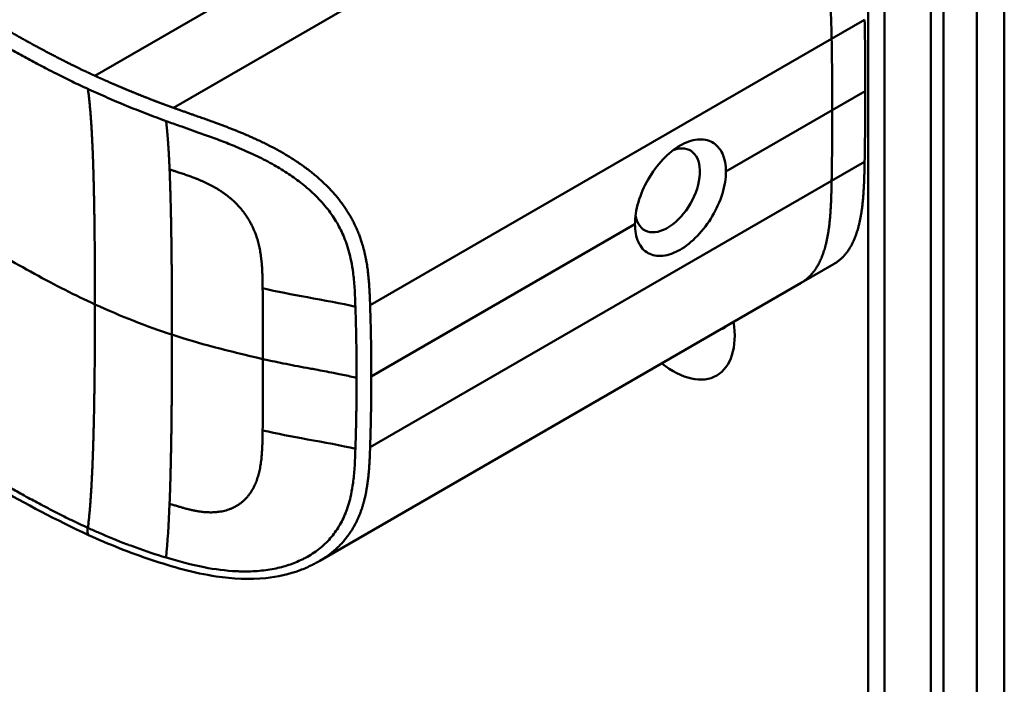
# Model space of a CAD drawing. Header units: millimetres. Extents: x 20 to 833, y 20 to 574.
# Tile 3 of 20: x 207 to 228, y 105 to 120. Entities that reach past the tile are written whole.
import ezdxf

# ---------------------------------------------------------------- set-up
doc = ezdxf.new("R2010")
doc.units = ezdxf.units.MM
doc.header["$LTSCALE"] = 2
doc.layers.add('Sichtbare Kanten(DIN)', color=7, linetype='Continuous', lineweight=50)
doc.layers.add('Sichtbare tangentiale Kanten(DIN)', color=7, linetype='Continuous', lineweight=50)

msp = doc.modelspace()

# ---------------------------------------------------------------- linework, layer by layer
at = {"layer": 'Sichtbare Kanten(DIN)'}
for p, q in [((225.35, 76.285), (225.35, 138.153)), ((226.965, 137.576), (226.965, 75.055)), ((226.691, 74.897), (226.691, 137.418)), ((213.563, 116.214), (213.563, 116.214)), ((223.912, 113.959), (224.619, 114.367)), ((223.912, 113.959), (213.602, 108.006))]:
    msp.add_line(p, q, dxfattribs=at)
for centre, major_axis, start_param, end_param in [((164.917, 152.923), (-42.69, 73.941), 3.926987, 3.948812), ((164.923, 152.919), (-42.685, 73.933), 3.905166, 3.926991), ((221.051, 115.942), (0.492, 0.852), 2.540385, 6.888941), ((221.176, 113.587), (0.93, -1.611), 5.310049, 7.256322), ((221.741, 113.914), (0.53, -0.918), 6.124246, 6.442125)]:
    msp.add_ellipse(centre, major_axis=major_axis, ratio=0.57735, start_param=start_param, end_param=end_param, dxfattribs=at)
for points, knots in [([(228.267, 140.276), (228.267, 129.389), (228.267, 118.502), (228.267, 97.88), (228.267, 88.144), (228.267, 78.408)], [0, 0, 0, 0, 10, 10, 18.943141, 18.943141, 18.943141, 18.943141]), ([(208.652, 108.56), (207.261, 109.198), (206.051, 109.958), (202.749, 111.881), (200.695, 113.077), (192.483, 117.859), (186.324, 121.445), (177.855, 126.377), (175.545, 127.722), (171.503, 130.076), (169.591, 131.001), (167.807, 132.443), (167.503, 132.743), (167.091, 133.3), (166.952, 133.55), (166.782, 134.018), (166.735, 134.234), (166.713, 134.556), (166.713, 134.658), (166.725, 134.842), (166.734, 134.919), (166.75, 135.019), (166.751, 135.027), (166.754, 135.041), (166.755, 135.046), (166.756, 135.053), (166.756, 135.056), (166.757, 135.06), (166.757, 135.061), (166.758, 135.063), (166.758, 135.064), (166.758, 135.065), (166.758, 135.065), (166.758, 135.066), (166.758, 135.067), (166.758, 135.068), (166.759, 135.068), (166.759, 135.068)], [0, 0, 0, 0, 1.330879, 1.330879, 3.517902, 3.517902, 10.078968, 10.078968, 12.539368, 12.539368, 14.385097, 14.385097, 14.827131, 14.827131, 15.157869, 15.157869, 15.425993, 15.425993, 15.548214, 15.548214, 15.639932, 15.639932, 15.648432, 15.648432, 15.652584, 15.652584, 15.654666, 15.654666, 15.655832, 15.655832, 15.656235, 15.656235, 15.656577, 15.656577, 15.657146, 15.657146, 15.657775, 15.657775, 15.657775, 15.657775]), ([(222.303, 116.343), (222.303, 116.484), (222.278, 116.62), (222.176, 116.839), (222.099, 116.922), (221.924, 117.02), (221.813, 117.043), (221.573, 117.018), (221.443, 116.971), (221.2, 116.831), (221.07, 116.728), (220.832, 116.476), (220.724, 116.327), (220.553, 116.028), (220.478, 115.858), (220.38, 115.524), (220.355, 115.36), (220.355, 115.219)], [-1.550092, -1.550092, -1.550092, -1.550092, -1.420561, -1.420561, -1.290997, -1.290997, -1.162206, -1.162206, -1.033415, -1.033415, -0.904355, -0.904355, -0.775296, -0.775296, -0.646001, -0.646001, -0.51674, -0.51674, -0.51674, -0.51674]), ([(222.303, 116.343), (222.303, 116.343), (222.303, 116.343), (222.303, 116.202), (222.278, 116.038), (222.176, 115.705), (222.099, 115.536), (221.924, 115.239), (221.813, 115.092), (221.573, 114.842), (221.443, 114.74), (221.321, 114.67), (221.2, 114.6), (221.07, 114.552), (220.832, 114.526), (220.724, 114.548), (220.553, 114.644), (220.478, 114.726), (220.38, 114.942), (220.355, 115.078), (220.355, 115.219), (220.355, 115.219), (220.355, 115.219)], [1.55009, 1.55009, 1.55009, 1.55009, 1.550123, 1.550123, 1.679687, 1.679687, 1.809251, 1.809251, 1.938041, 1.938041, 2.066832, 2.066832, 2.066832, 2.195892, 2.195892, 2.324951, 2.324951, 2.454246, 2.454246, 2.58354, 2.58354, 2.583573, 2.583573, 2.583573, 2.583573]), ([(213.602, 108.006), (213.6, 108.005), (213.599, 108.005), (213.596, 108.003), (213.595, 108.002), (213.59, 107.999), (213.587, 107.998), (213.579, 107.993), (213.574, 107.99), (213.557, 107.981), (213.546, 107.974), (213.505, 107.952), (213.475, 107.936), (213.358, 107.877), (213.27, 107.839), (212.946, 107.719), (212.699, 107.665), (212.099, 107.602), (211.737, 107.62), (210.909, 107.746), (210.442, 107.88), (209.529, 108.183), (209.079, 108.364), (208.652, 108.56)], [0, 0, 0, 0, 0.001294, 0.001294, 0.00269, 0.00269, 0.005129, 0.005129, 0.009712, 0.009712, 0.019866, 0.019866, 0.046471, 0.046471, 0.126297, 0.126297, 0.333994, 0.333994, 0.625513, 0.625513, 1.018787, 1.018787, 1.429049, 1.429049, 1.429049, 1.429049])]:
    msp.add_open_spline(points, degree=3, knots=knots, dxfattribs=at)
msp.add_open_spline([(224.619, 114.367), (224.92, 114.541), (225.133, 114.865), (225.245, 115.334), (225.262, 115.911), (225.275, 116.554)], degree=5, dxfattribs=at)
at = {"layer": 'Sichtbare tangentiale Kanten(DIN)'}
for p, q in [((225.701, 137.663), (225.701, 75.795)), ((221.7, 124.196), (210.467, 117.71)), ((211.946, 120.222), (208.784, 118.397)), ((224.568, 119.188), (225.275, 119.597)), ((224.568, 119.188), (214.682, 113.481)), ((224.582, 117.659), (225.289, 118.067)), ((222.303, 116.343), (224.582, 117.659)), ((225.275, 116.554), (224.568, 116.146)), ((224.568, 116.146), (214.682, 110.438)), ((214.707, 111.958), (220.355, 115.219)), ((212.38, 113.844), (212.38, 113.847)), ((212.38, 110.801), (212.38, 110.798)), ((208.634, 108.714), (208.637, 108.713))]:
    msp.add_line(p, q, dxfattribs=at)
for centre, major_axis, ratio, start_param, end_param in [((164.21, 152.515), (-42.69, 73.941), 0.57735, 3.926988, 3.948812), ((164.216, 152.511), (-42.685, 73.933), 0.57735, 3.905166, 3.926992), ((212.325, 112.081), (0.004, 3.508), 0.017337, 4.783225, 5.238941), ((212.325, 112.447), (0.002, -3.501), 0.017405, 1.081475, 1.537252)]:
    msp.add_ellipse(centre, major_axis=major_axis, ratio=ratio, start_param=start_param, end_param=end_param, dxfattribs=at)
for points, degree, knots in [([(208.784, 118.397), (208.784, 118.397), (208.78, 118.399), (208.708, 118.432), (208.569, 118.496), (208.36, 118.596), (208.091, 118.73), (207.768, 118.898), (207.453, 119.067), (207.14, 119.241), (206.828, 119.419), (206.131, 119.823), (205.047, 120.455), (203.577, 121.311), (201.72, 122.392), (199.476, 123.699), (197.232, 125.006), (194.988, 126.312), (192.745, 127.618), (190.501, 128.925), (188.257, 130.232), (186.014, 131.538), (183.77, 132.845), (181.749, 134.021), (179.955, 135.067), (178.385, 135.981), (177.04, 136.764), (175.918, 137.417), (174.795, 138.071), (173.672, 138.725), (172.55, 139.379), (171.583, 139.941), (170.775, 140.413), (170.119, 140.793), (169.625, 141.084), (169.292, 141.289), (168.968, 141.497), (168.658, 141.712), (168.363, 141.933), (168.033, 142.208), (167.686, 142.542), (167.354, 142.945), (167.081, 143.42), (166.922, 143.961), (166.908, 144.51), (167.069, 145.176), (167.511, 145.935), (168.207, 146.624), (169.018, 147.214), (169.838, 147.716), (170.486, 148.089), (170.918, 148.335), (171.262, 148.532), (171.468, 148.65), (171.621, 148.738), (171.723, 148.796), (171.775, 148.826)], 5, [0, 0, 0, 0, 0, 0, 0.000053, 0.006056, 0.116047, 0.226038, 0.33603, 0.446021, 0.556012, 0.666003, 0.775995, 0.885986, 1.682703, 2.479419, 3.276135, 4.072852, 4.869568, 5.666285, 6.463001, 7.259718, 8.056434, 8.853151, 9.649867, 10.446583, 10.844942, 11.2433, 11.641658, 12.040016, 12.438375, 12.836733, 13.235091, 13.633449, 13.75616, 13.87887, 14.001581, 14.124292, 14.247002, 14.369713, 14.492424, 14.615134, 14.860555, 15.105977, 15.351398, 15.596819, 15.84224, 16.087662, 16.578504, 17.069347, 17.314768, 17.560189, 17.652615, 17.745041, 17.837467, 17.933544, 17.933544, 17.933544, 17.933544, 17.933544, 17.933544]), ([(206.061, 119.495), (206.108, 119.468), (206.156, 119.44), (206.204, 119.412), (206.26, 119.38), (206.316, 119.347), (206.376, 119.312), (206.489, 119.246), (206.588, 119.19), (206.684, 119.135), (206.693, 119.129), (206.704, 119.123), (206.714, 119.117), (206.813, 119.06), (206.906, 119.008), (207.001, 118.954), (207.106, 118.896), (207.21, 118.838), (207.316, 118.78), (207.421, 118.722), (207.527, 118.666), (207.632, 118.61), (207.673, 118.588), (207.715, 118.566), (207.757, 118.544), (207.824, 118.509), (207.89, 118.475), (207.958, 118.441), (208.07, 118.384), (208.182, 118.328), (208.296, 118.273), (208.407, 118.219), (208.521, 118.166), (208.632, 118.115), (208.634, 118.113), (208.635, 118.113), (208.637, 118.113)], 3, [0, 0, 0, 0, 0.0507807, 0.0507807, 0.0507807, 0.1102021, 0.1102021, 0.1102021, 0.2202767, 0.2202767, 0.2202767, 0.2309529, 0.2309529, 0.2309529, 0.3302295, 0.3302295, 0.3302295, 0.4395805, 0.4395805, 0.4395805, 0.5485418, 0.5485418, 0.5485418, 0.5906345, 0.5906345, 0.5906345, 0.6580998, 0.6580998, 0.6580998, 0.7689055, 0.7689055, 0.7689055, 0.8770848, 0.8770848, 0.8770848, 0.8799746, 0.8799746, 0.8799746, 0.8799746]), ([(210.467, 117.71), (210.467, 117.71), (210.457, 117.714), (210.405, 117.733), (210.311, 117.767), (210.174, 117.818), (209.995, 117.886), (209.787, 117.968), (209.581, 118.051), (209.378, 118.135), (209.177, 118.221), (209.019, 118.291), (208.901, 118.344), (208.823, 118.379), (208.784, 118.397)], 5, [0, 0, 0, 0, 0, 0, 0.0000789, 0.0138137, 0.0766896, 0.1395656, 0.2024415, 0.2653174, 0.3281933, 0.3910693, 0.4539452, 0.516768, 0.516768, 0.516768, 0.516768, 0.516768, 0.516768]), ([(208.637, 118.113), (208.643, 118.11), (208.649, 118.107), (208.655, 118.104), (208.722, 118.074), (208.788, 118.044), (208.854, 118.014), (208.92, 117.985), (208.987, 117.956), (209.054, 117.926), (209.121, 117.897), (209.189, 117.868), (209.257, 117.84), (209.282, 117.829), (209.308, 117.818), (209.333, 117.808), (209.376, 117.79), (209.419, 117.772), (209.462, 117.754), (209.532, 117.726), (209.601, 117.698), (209.671, 117.67), (209.74, 117.643), (209.811, 117.615), (209.882, 117.587), (209.953, 117.56), (210.024, 117.533), (210.095, 117.506), (210.166, 117.48), (210.238, 117.453), (210.311, 117.427)], 3, [0, 0, 0, 0, 0.005938, 0.005938, 0.005938, 0.068767, 0.068767, 0.068767, 0.1314145, 0.1314145, 0.1314145, 0.1940469, 0.1940469, 0.1940469, 0.2177013, 0.2177013, 0.2177013, 0.256742, 0.256742, 0.256742, 0.3195011, 0.3195011, 0.3195011, 0.3822317, 0.3822317, 0.3822317, 0.4449585, 0.4449585, 0.4449585, 0.5075707, 0.5075707, 0.5075707, 0.5075707]), ([(214.682, 113.481), (214.682, 113.482), (214.677, 113.626), (214.666, 113.912), (214.636, 114.346), (214.525, 114.935), (214.156, 115.661), (213.541, 116.297), (212.794, 116.79), (211.998, 117.163), (211.372, 117.393), (210.915, 117.552), (210.615, 117.657), (210.467, 117.71)], 5, [0, 0, 0, 0, 0, 0, 0.002102, 0.219803, 0.437505, 0.655206, 0.872907, 1.090608, 1.308309, 1.52601, 1.743633, 1.743633, 1.743633, 1.743633, 1.743633, 1.743633]), ([(210.311, 117.427), (210.326, 117.421), (210.342, 117.415), (210.358, 117.41), (210.453, 117.375), (210.55, 117.341), (210.646, 117.307), (210.798, 117.253), (210.953, 117.199), (211.114, 117.141), (211.225, 117.102), (211.337, 117.061), (211.447, 117.019), (211.557, 116.977), (211.663, 116.936), (211.77, 116.892), (211.806, 116.877), (211.842, 116.862), (211.878, 116.846), (212.007, 116.792), (212.136, 116.734), (212.261, 116.674), (212.385, 116.613), (212.505, 116.551), (212.626, 116.482), (212.731, 116.423), (212.837, 116.358), (212.938, 116.291), (213.039, 116.224), (213.135, 116.154), (213.227, 116.081), (213.251, 116.062), (213.274, 116.043), (213.298, 116.024), (213.401, 115.938), (213.498, 115.848), (213.586, 115.754), (213.675, 115.661), (213.756, 115.564), (213.829, 115.464), (213.899, 115.368), (213.96, 115.269), (214.015, 115.168), (214.07, 115.066), (214.117, 114.96), (214.159, 114.847), (214.162, 114.839), (214.165, 114.832), (214.167, 114.825), (214.211, 114.702), (214.247, 114.57), (214.276, 114.429), (214.293, 114.343), (214.306, 114.262), (214.317, 114.176), (214.319, 114.165), (214.32, 114.156), (214.321, 114.146), (214.334, 114.038), (214.344, 113.928), (214.351, 113.812), (214.358, 113.697), (214.361, 113.61), (214.367, 113.448)], 3, [0, 0, 0, 0, 0.013527, 0.013527, 0.013527, 0.095792, 0.095792, 0.095792, 0.227559, 0.227559, 0.227559, 0.318199, 0.318199, 0.318199, 0.408838, 0.408838, 0.408838, 0.438587, 0.438587, 0.438587, 0.543091, 0.543091, 0.543091, 0.647595, 0.647595, 0.647595, 0.739004, 0.739004, 0.739004, 0.830413, 0.830413, 0.830413, 0.853725, 0.853725, 0.853725, 0.956085, 0.956085, 0.956085, 1.058446, 1.058446, 1.058446, 1.157356, 1.157356, 1.157356, 1.256266, 1.256266, 1.256266, 1.263312, 1.263312, 1.263312, 1.386941, 1.386941, 1.386941, 1.462444, 1.462444, 1.462444, 1.471505, 1.471505, 1.471505, 1.578132, 1.578132, 1.578132, 1.68476, 1.68476, 1.68476, 1.68476]), ([(212.38, 113.847), (212.378, 114.02), (212.373, 114.46), (212.307, 114.968), (212.007, 115.606), (211.426, 116.022), (210.944, 116.213), (210.569, 116.328), (210.386, 116.392)], 5, [0, 0, 0, 0, 0, 0, 0.2492, 0.4992, 0.7492, 0.9992, 0.9992, 0.9992, 0.9992, 0.9992, 0.9992]), ([(208.788, 113.5), (208.361, 113.696), (207.945, 113.907), (207.491, 114.155), (207.038, 114.402), (206.625, 114.643), (206.212, 114.883)], 3, [0, 0, 0, 0, 0.4403832, 0.4403832, 0.4403832, 0.8807664, 0.8807664, 0.8807664, 0.8807664]), ([(214.367, 113.448), (214.077, 113.52), (213.693, 113.587), (213.338, 113.651), (213.005, 113.712), (212.689, 113.774), (212.38, 113.844)], 3, [0, 0, 0, 0, 0.4619377, 0.4619377, 0.4619377, 0.8961211, 0.8961211, 0.8961211, 0.8961211]), ([(214.707, 111.958), (214.707, 112.021), (214.707, 112.085), (214.707, 112.148), (214.707, 112.211), (214.706, 112.275), (214.706, 112.338), (214.705, 112.402), (214.704, 112.465), (214.704, 112.529), (214.703, 112.592), (214.702, 112.655), (214.701, 112.719), (214.7, 112.782), (214.699, 112.846), (214.697, 112.909), (214.696, 112.973), (214.694, 113.036), (214.693, 113.1), (214.691, 113.163), (214.69, 113.227), (214.688, 113.291), (214.686, 113.354), (214.684, 113.418), (214.682, 113.481)], 3, [0.000019, 0.000019, 0.000019, 0.000019, 0.0581611, 0.0581611, 0.0581611, 0.1162844, 0.1162844, 0.1162844, 0.1744076, 0.1744076, 0.1744076, 0.2325309, 0.2325309, 0.2325309, 0.2906542, 0.2906542, 0.2906542, 0.3487774, 0.3487774, 0.3487774, 0.4069007, 0.4069007, 0.4069007, 0.4650424, 0.4650424, 0.4650424, 0.4650424]), ([(214.392, 111.925), (214.392, 111.989), (214.392, 112.052), (214.392, 112.115), (214.391, 112.43), (214.386, 112.746), (214.378, 113.064), (214.376, 113.128), (214.375, 113.191), (214.373, 113.252), (214.371, 113.313), (214.369, 113.376), (214.367, 113.441), (214.367, 113.443), (214.367, 113.446), (214.367, 113.448)], 3, [0, 0, 0, 0, 0.0579521, 0.0579521, 0.0579521, 0.3477131, 0.3477131, 0.3477131, 0.4058533, 0.4058533, 0.4058533, 0.4636935, 0.4636935, 0.4636935, 0.4658128, 0.4658128, 0.4658128, 0.4658128]), ([(212.386, 112.329), (212.575, 112.287), (212.713, 112.258), (212.882, 112.224), (213.052, 112.19), (213.22, 112.158), (213.389, 112.127), (213.431, 112.12), (213.473, 112.112), (213.516, 112.104), (213.642, 112.081), (213.769, 112.057), (213.895, 112.033), (213.915, 112.029), (213.936, 112.025), (213.957, 112.02), (213.978, 112.016), (213.999, 112.012), (214.02, 112.008), (214.125, 111.987), (214.229, 111.965), (214.332, 111.94), (214.352, 111.935), (214.373, 111.93), (214.392, 111.925)], 3, [0, 0, 0, 0, 0.1300988, 0.1300988, 0.1300988, 0.2601975, 0.2601975, 0.2601975, 0.2927222, 0.2927222, 0.2927222, 0.3902963, 0.3902963, 0.3902963, 0.4065586, 0.4065586, 0.4065586, 0.422821, 0.422821, 0.422821, 0.5041327, 0.5041327, 0.5041327, 0.5203951, 0.5203951, 0.5203951, 0.5203951]), ([(214.682, 110.438), (214.682, 110.438), (214.683, 110.476), (214.685, 110.552), (214.689, 110.665), (214.693, 110.819), (214.698, 111.007), (214.701, 111.198), (214.704, 111.387), (214.706, 111.578), (214.707, 111.73), (214.707, 111.844), (214.707, 111.92), (214.707, 111.958)], 5, [0, 0, 0, 0, 0, 0, 0.00002, 0.0581515, 0.116283, 0.1744144, 0.2325459, 0.2906774, 0.3488089, 0.4069404, 0.465034, 0.465034, 0.465034, 0.465034, 0.465034, 0.465034]), ([(212.38, 110.798), (212.378, 110.626), (212.373, 110.17), (212.306, 109.675), (212.009, 109.132), (211.424, 108.98), (210.945, 109.055), (210.635, 109.153), (210.386, 109.229)], 5, [0, 0, 0, 0, 0, 0, 0.2491944, 0.4991944, 0.7491944, 0.9991944, 0.9991944, 0.9991944, 0.9991944, 0.9991944, 0.9991944]), ([(214.367, 110.406), (214.077, 110.477), (213.693, 110.544), (213.338, 110.609), (213.005, 110.669), (212.689, 110.732), (212.38, 110.801)], 3, [0, 0, 0, 0, 0.461945, 0.461945, 0.461945, 0.8961195, 0.8961195, 0.8961195, 0.8961195]), ([(210.311, 108.077), (210.577, 107.996), (210.852, 107.923), (211.128, 107.869), (211.359, 107.825), (211.591, 107.794), (211.822, 107.784), (211.842, 107.783), (211.862, 107.782), (211.882, 107.782), (212.01, 107.778), (212.139, 107.78), (212.263, 107.789), (212.387, 107.799), (212.507, 107.815), (212.627, 107.838), (212.732, 107.859), (212.838, 107.886), (212.939, 107.919), (213.04, 107.952), (213.135, 107.991), (213.227, 108.036), (213.251, 108.048), (213.275, 108.06), (213.299, 108.073), (213.402, 108.128), (213.499, 108.191), (213.588, 108.261), (213.676, 108.331), (213.757, 108.408), (213.829, 108.491), (213.899, 108.571), (213.961, 108.656), (214.015, 108.746), (214.07, 108.837), (214.118, 108.933), (214.159, 109.038), (214.162, 109.046), (214.165, 109.053), (214.167, 109.06), (214.21, 109.172), (214.246, 109.294), (214.274, 109.427), (214.292, 109.512), (214.305, 109.594), (214.317, 109.681), (214.318, 109.692), (214.32, 109.703), (214.321, 109.713), (214.334, 109.819), (214.344, 109.929), (214.351, 110.043), (214.358, 110.158), (214.361, 110.244), (214.367, 110.406)], 3, [0, 0, 0, 0, 0.230762, 0.230762, 0.230762, 0.423227, 0.423227, 0.423227, 0.439515, 0.439515, 0.439515, 0.543734, 0.543734, 0.543734, 0.647952, 0.647952, 0.647952, 0.739173, 0.739173, 0.739173, 0.830393, 0.830393, 0.830393, 0.854195, 0.854195, 0.854195, 0.956483, 0.956483, 0.956483, 1.058772, 1.058772, 1.058772, 1.157514, 1.157514, 1.157514, 1.256255, 1.256255, 1.256255, 1.263482, 1.263482, 1.263482, 1.383867, 1.383867, 1.383867, 1.461303, 1.461303, 1.461303, 1.471606, 1.471606, 1.471606, 1.578168, 1.578168, 1.578168, 1.684731, 1.684731, 1.684731, 1.684731]), ([(213.602, 108.006), (213.714, 108.071), (213.944, 108.228), (214.25, 108.527), (214.53, 109.03), (214.636, 109.581), (214.666, 110.01), (214.677, 110.294), (214.682, 110.437), (214.682, 110.438)], 5, [0.9013192, 0.9013192, 0.9013192, 0.9013192, 0.9013192, 0.9013192, 1.088696, 1.3063885, 1.5240809, 1.7417733, 1.7438745, 1.7438745, 1.7438745, 1.7438745, 1.7438745, 1.7438745]), ([(206.061, 110.096), (206.107, 110.069), (206.154, 110.042), (206.2, 110.015), (206.257, 109.982), (206.314, 109.949), (206.376, 109.913), (206.489, 109.847), (206.587, 109.791), (206.683, 109.736), (206.691, 109.731), (206.7, 109.726), (206.709, 109.721), (206.81, 109.663), (206.904, 109.61), (207.001, 109.555), (207.105, 109.497), (207.209, 109.439), (207.314, 109.381), (207.42, 109.324), (207.525, 109.267), (207.63, 109.212), (207.661, 109.195), (207.693, 109.179), (207.725, 109.162), (207.802, 109.121), (207.879, 109.082), (207.957, 109.042), (208.069, 108.985), (208.18, 108.93), (208.293, 108.875), (208.406, 108.82), (208.521, 108.766), (208.634, 108.714)], 3, [0, 0, 0, 0, 0.0493687, 0.0493687, 0.0493687, 0.1101418, 0.1101418, 0.1101418, 0.2201433, 0.2201433, 0.2201433, 0.2290985, 0.2290985, 0.2290985, 0.3299892, 0.3299892, 0.3299892, 0.4391613, 0.4391613, 0.4391613, 0.5480388, 0.5480388, 0.5480388, 0.5800984, 0.5800984, 0.5800984, 0.6576871, 0.6576871, 0.6576871, 0.7681813, 0.7681813, 0.7681813, 0.8792555, 0.8792555, 0.8792555, 0.8792555]), ([(208.653, 108.562), (208.643, 108.566), (208.635, 108.575), (208.632, 108.59), (208.625, 108.618), (208.629, 108.664), (208.634, 108.714)], 3, [0.4569914, 0.4569914, 0.4569914, 0.4569914, 0.6504188, 0.6504188, 0.6504188, 1, 1, 1, 1]), ([(208.637, 108.713), (208.642, 108.711), (208.648, 108.708), (208.653, 108.705), (208.727, 108.672), (208.804, 108.637), (208.876, 108.606), (209.062, 108.525), (209.263, 108.442), (209.463, 108.366), (209.48, 108.359), (209.498, 108.353), (209.515, 108.346), (209.567, 108.327), (209.619, 108.308), (209.671, 108.289), (209.879, 108.213), (210.093, 108.143), (210.311, 108.077)], 3, [0, 0, 0, 0, 0.0053162, 0.0053162, 0.0053162, 0.0755048, 0.0755048, 0.0755048, 0.2568405, 0.2568405, 0.2568405, 0.2725259, 0.2725259, 0.2725259, 0.3194664, 0.3194664, 0.3194664, 0.5075707, 0.5075707, 0.5075707, 0.5075707])]:
    msp.add_open_spline(points, degree=degree, knots=knots, dxfattribs=at)
for points, degree in [([(227.681, 77.591), (227.681, 108.525), (227.681, 139.459)], 2), ([(224.568, 119.188), (224.543, 120.499), (224.497, 121.569), (223.727, 122.889), (222.822, 123.504), (221.7, 124.196)], 5), ([(208.788, 113.5), (208.788, 114.635), (208.777, 115.764), (208.756, 116.78), (208.715, 117.574), (208.637, 118.113)], 5), ([(210.386, 116.392), (210.375, 116.64), (210.363, 116.87), (210.348, 117.079), (210.331, 117.265), (210.311, 117.427)], 5), ([(210.386, 116.392), (210.41, 115.825), (210.425, 115.158), (210.433, 114.416), (210.438, 113.635), (210.438, 112.851)], 5), ([(223.912, 113.959), (224.213, 114.133), (224.426, 114.457), (224.538, 114.926), (224.555, 115.503), (224.568, 116.146)], 5), ([(208.788, 113.5), (208.788, 112.365), (208.777, 111.224), (208.756, 110.183), (208.715, 109.343), (208.637, 108.713)], 5), ([(210.438, 112.851), (209.891, 113.03), (209.349, 113.243), (208.788, 113.5)], 3), ([(210.386, 109.229), (210.41, 109.834), (210.425, 110.524), (210.433, 111.279), (210.438, 112.067), (210.438, 112.851)], 5), ([(210.438, 112.851), (210.993, 112.67), (211.642, 112.496), (212.386, 112.329)], 3), ([(210.386, 109.229), (210.368, 108.786), (210.344, 108.399), (210.311, 108.077)], 3)]:
    msp.add_open_spline(points, degree=degree, dxfattribs=at)
msp.add_rational_spline([(214.392, 111.925), (214.392, 111.894), (214.392, 111.862), (214.392, 111.831), (214.392, 111.799), (214.392, 111.768), (214.392, 111.736), (214.391, 111.484), (214.388, 111.232), (214.382, 110.98), (214.381, 110.919), (214.38, 110.856), (214.378, 110.791), (214.376, 110.724), (214.375, 110.661), (214.373, 110.601), (214.371, 110.541), (214.369, 110.478), (214.367, 110.412), (214.367, 110.41), (214.367, 110.408), (214.367, 110.406)], [1, 1, 1, 1, 1.00008958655, 1.00008958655, 1, 1, 1, 1, 1.00223380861, 1.00223380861, 1, 1.00382742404, 1.00382742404, 1, 1.00355055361, 1.00355055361, 1, 1, 1, 1], degree=3, knots=[0, 0, 0, 0, 0.0289474, 0.0289474, 0.0289474, 0.0578949, 0.0578949, 0.0578949, 0.2897354, 0.2897354, 0.2897354, 0.347694, 0.347694, 0.347694, 0.4058538, 0.4058538, 0.4058538, 0.4636922, 0.4636922, 0.4636922, 0.4658129, 0.4658129, 0.4658129, 0.4658129], dxfattribs=at)

doc.saveas('drawing.dxf')
